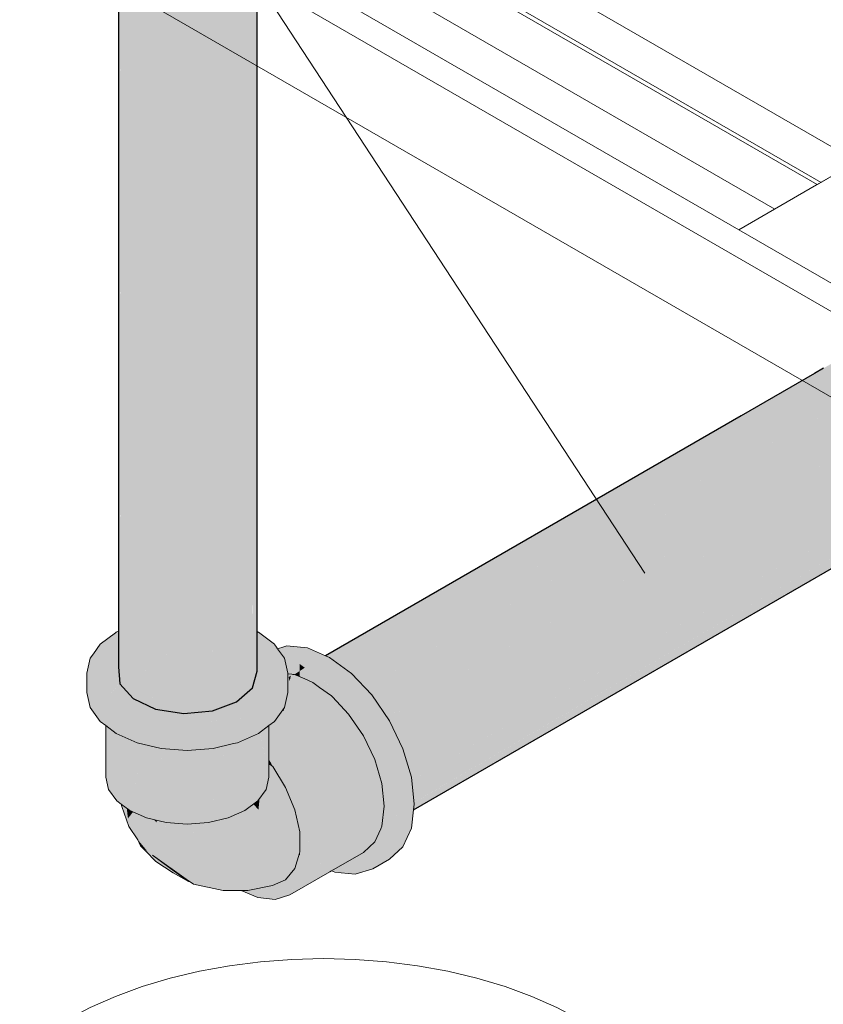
# Model space of a CAD drawing. Header units: millimetres. Extents: x 2 to 902, y -447 to 199.
# Tile 69 of 256: x 50.184 to 50.889, y 34.756 to 35.621. Entities that reach past the tile are written whole.
import ezdxf

# ---------------------------------------------------------------- set-up
doc = ezdxf.new("R2010")
doc.units = ezdxf.units.MM
doc.header["$MEASUREMENT"] = 0
for name, color, linetype, lineweight in [('AL-Condutos', 3, 'Continuous', 25), ('AL-Conexões', 9, 'Continuous', 18), ('AL-Textos conduto', 7, 'Continuous', 9), ('IFC-Laje-Contorno', 134, 'Continuous', 5), ('IFC-Porta-Contorno', 142, 'Continuous', 5), ('Simbolos', 5, 'Continuous', 20)]:
    doc.layers.add(name, color=color, linetype=linetype, lineweight=lineweight)

msp = doc.modelspace()

# ---------------------------------------------------------------- hatches: boundary and pattern name
at = {"layer": 'AL-Condutos', "linetype": 'Continuous'}
for points in [[(50.39213, 35.04874), (50.39213, 35.04903), (50.39213, 35.05982), (50.39213, 35.06274), (50.39213, 35.08342), (50.39213, 42.79274), (50.38816, 35.08518), (50.38815, 35.06151), (50.3892, 35.05813), (50.38815, 35.06151), (50.38815, 35.05752), (50.38814, 35.04943), (50.39199, 35.04905), (50.38814, 35.04943), (50.38813, 35.03421), (50.39213, 35.04874), (50.39203, 35.04904)], [(50.27071, 35.08446), (50.27073, 35.08382), (50.27182, 35.03773), (50.27182, 35.0843), (50.27182, 35.0853), (50.2715, 35.08506), (50.27182, 35.0853), (50.27182, 35.08737), (50.27065, 35.08709), (50.27182, 35.08737), (50.27182, 35.09329), (50.27182, 35.09633), (50.27182, 42.78173), (50.27051, 35.0945), (50.27051, 35.09319), (50.2705, 35.08706)], [(50.38813, 35.04943), (50.38813, 35.08519), (50.38813, 42.77821), (50.37439, 35.09127), (50.37432, 35.0508), (50.37427, 35.02188), (50.38813, 35.03421)], [(50.27189, 35.08433), (50.27182, 35.03773), (50.28338, 35.02463), (50.28338, 35.08942), (50.28338, 35.09013), (50.27962, 35.09117), (50.27586, 35.08834), (50.27551, 35.08807), (50.27586, 35.08834), (50.27962, 35.09117), (50.28338, 35.09013), (50.28338, 35.094), (50.28338, 35.09417), (50.28338, 35.11245), (50.28338, 35.094), (50.28338, 35.02463), (50.28356, 35.09413), (50.28356, 35.1127), (50.28338, 42.76863), (50.27191, 35.09646), (50.2719, 35.09329), (50.27285, 35.08762), (50.27308, 35.08624), (50.27285, 35.08762), (50.2719, 35.09329), (50.27189, 35.08739), (50.27271, 35.08597), (50.27329, 35.08496), (50.27271, 35.08597), (50.27222, 35.0856), (50.27241, 35.08456), (50.27222, 35.0856), (50.27271, 35.08597), (50.27189, 35.08739), (50.27189, 35.08535)], [(50.2705, 35.05242), (50.27181, 42.75709), (50.2705, 42.75808)], [(50.30318, 35.01539), (50.30343, 35.09493), (50.30343, 35.0957), (50.30343, 35.0983), (50.30343, 35.10909), (50.30343, 35.1404), (50.30318, 35.14005), (50.30318, 35.1089), (50.30318, 35.09819), (50.30318, 35.14005), (50.30343, 35.1404), (50.30318, 42.75939), (50.2836, 35.11276), (50.28356, 35.09418), (50.29632, 35.09516), (50.30318, 35.09568), (50.29632, 35.09516), (50.28356, 35.09418), (50.29503, 35.09458), (50.30318, 35.09487), (50.29503, 35.09458), (50.28688, 35.09097), (50.29503, 35.09458), (50.28363, 35.09418), (50.28356, 35.09418), (50.28357, 35.09414), (50.2845, 35.0904), (50.28461, 35.08997), (50.2845, 35.0904), (50.28356, 35.09413), (50.28355, 35.09017), (50.28371, 35.08957)], [(50.35303, 35.05291), (50.35292, 35.01388), (50.37427, 35.02188), (50.37427, 35.0508), (50.37427, 35.09133), (50.37427, 42.76588), (50.35316, 35.10067)], [(50.38986, 42.75688), (50.38813, 42.75612), (50.38813, 42.75559), (50.38813, 35.03421), (50.39211, 42.75788), (50.39211, 42.75858)], [(50.27182, 35.03773), (50.28335, 42.74843), (50.27182, 42.75709)], [(50.28338, 42.75066), (50.28356, 35.09413), (50.30314, 42.74311), (50.30314, 42.74594), (50.30045, 42.74658), (50.28932, 42.74924), (50.28338, 42.75188)], [(50.30364, 35.09498), (50.32777, 35.01158), (50.32805, 35.09757), (50.32792, 35.11184), (50.32777, 35.12741), (50.32792, 35.11184), (50.32805, 35.09757), (50.32805, 35.11179), (50.32805, 35.12762), (50.32805, 35.17471), (50.32777, 35.17433), (50.32805, 35.17471), (50.32777, 42.75558), (50.30357, 35.1406), (50.30352, 35.12265), (50.30347, 35.10912), (50.3148, 35.11765), (50.30347, 35.10912), (50.32777, 35.10908), (50.32777, 35.11191), (50.32777, 35.09755), (50.32777, 35.10075), (50.30814, 35.09606), (50.32777, 35.10075), (50.32777, 35.10908), (50.30347, 35.10912), (50.30344, 35.09831), (50.30343, 35.0957)], [(50.32791, 35.0554), (50.32777, 35.01158), (50.35292, 35.01388), (50.35292, 35.05292), (50.35292, 35.09947), (50.35292, 35.10078), (50.35104, 35.10161), (50.35292, 35.10078), (50.35292, 35.14634), (50.35292, 35.20938), (50.35292, 42.75788), (50.3283, 35.17507), (50.32815, 35.12769), (50.3281, 35.11177), (50.3283, 35.17507), (50.32777, 42.75558), (50.32805, 35.17471), (50.32805, 35.11179), (50.32805, 35.09757)], [(50.35292, 35.01388), (50.35316, 35.10067), (50.35292, 42.75788), (50.35292, 35.10078)], [(50.37261, 42.74924), (50.35292, 42.74453), (50.35292, 42.74052), (50.35316, 35.10067), (50.37422, 42.74963), (50.37423, 42.74996)], [(50.37427, 35.02188), (50.3881, 42.7561), (50.37427, 42.74998)], [(50.30318, 42.74491), (50.30343, 35.0957), (50.32772, 42.74006), (50.32773, 42.74304), (50.32353, 42.74336), (50.30941, 42.74444), (50.30318, 42.74593)], [(50.35286, 42.74113), (50.35288, 42.74452), (50.3421, 42.74195), (50.35252, 42.74444), (50.33097, 42.7428), (50.32777, 42.74304), (50.32777, 42.74255), (50.32777, 42.73852), (50.3283, 35.17507)], [(50.99245, 35.35513), (50.95619, 35.33529), (50.94926, 35.33824), (50.94274, 35.33888), (50.88709, 35.29749), (50.47114, 35.05431), (50.46756, 35.05221), (50.46766, 35.05214), (50.4713, 35.05424), (50.88667, 35.29406), (50.46766, 35.05214), (50.4684, 35.05161), (50.88372, 35.26992), (50.97936, 35.32019), (50.97795, 35.32167), (50.96361, 35.33214), (50.96329, 35.33227), (50.95728, 35.33482)], [(50.93076, 35.33798), (50.92856, 35.3373), (50.88917, 35.31456), (50.88127, 35.30999), (50.81704, 35.27291), (50.45229, 35.06232), (50.45244, 35.06226), (50.813, 35.26917), (50.88026, 35.30776), (50.88895, 35.31275), (50.88024, 35.30771), (50.81211, 35.26833), (50.45425, 35.06149), (50.81142, 35.2677), (50.88006, 35.30733), (50.81142, 35.2677), (50.45425, 35.06149), (50.45507, 35.06114), (50.78091, 35.2394), (50.87183, 35.28914), (50.88709, 35.29749), (50.88891, 35.31244), (50.88709, 35.29749), (50.94456, 35.34024), (50.94183, 35.3414), (50.93589, 35.33956), (50.93543, 35.33942)], [(50.49, 35.03585), (50.487, 35.03411), (50.48703, 35.03408), (50.49004, 35.03582), (50.9805, 35.31898), (50.97936, 35.32019), (50.46975, 35.05232), (50.4684, 35.05161), (50.47496, 35.04682), (50.487, 35.03411)], [(50.48733, 35.03376), (50.48762, 35.03346), (50.99934, 35.29583), (50.99132, 35.30756), (50.9805, 35.31898), (50.48703, 35.03408)], [(50.88895, 35.31275), (50.813, 35.26917), (50.45424, 35.0615), (50.81211, 35.26833)], [(50.88709, 35.29749), (50.45507, 35.06114), (50.47114, 35.05431)], [(50.50925, 35.01063), (50.50599, 35.00873), (50.50602, 35.00869), (50.50929, 35.01058), (51.00048, 35.29416), (50.99934, 35.29583), (50.48871, 35.03402), (50.48762, 35.03346), (50.49292, 35.02786), (50.50599, 35.00873)], [(51.01329, 35.26676), (51.0139, 35.26765), (51.01161, 35.27242), (51.00516, 35.28584), (51.0028, 35.29076), (51.00102, 35.29447), (51.00048, 35.29416), (50.50602, 35.00869), (50.50616, 35.00848), (50.50647, 35.00803)], [(50.813, 35.26917), (50.45244, 35.06226), (50.45422, 35.06151)], [(51.01329, 35.26676), (50.51131, 35.0105), (50.50692, 35.00826), (50.50647, 35.00803), (50.50834, 35.00529), (50.51016, 35.00151), (50.51844, 34.98428), (50.51028, 35.00246), (50.51844, 34.98428), (50.52018, 34.98064), (50.51634, 34.99359), (50.52018, 34.98064), (50.52041, 34.97989), (50.52042, 34.97983), (50.52052, 34.97995), (50.52054, 34.9799), (50.5242, 34.98209), (50.52054, 34.9799), (50.52423, 34.98204)], [(51.01714, 35.25379), (51.01389, 35.26473), (51.01329, 35.26676), (50.52042, 34.97983), (50.52063, 34.97912), (51.01883, 35.23803)], [(51.01929, 35.23827), (50.52486, 34.98132), (50.52063, 34.97912), (50.52219, 34.97387), (50.52762, 34.95561), (50.52793, 34.95267), (50.52841, 34.95294), (50.52793, 34.95267), (50.52794, 34.9526), (50.52843, 34.95289)], [(50.52794, 34.9526), (51.01903, 35.23614), (51.01929, 35.23827)], [(51.01161, 35.20842), (51.0127, 35.21084), (51.01299, 35.21147), (51.0134, 35.21239), (51.01651, 35.21541), (51.01421, 35.21417), (51.01714, 35.22066), (51.0182, 35.22932), (51.01879, 35.2342), (51.01903, 35.23614), (50.94126, 35.19124), (50.95826, 35.18401), (50.94126, 35.19124), (50.92114, 35.17962), (50.52794, 34.9526), (50.528, 34.952), (50.52998, 34.9335), (50.94563, 35.17719), (50.52999, 34.93347), (50.94647, 35.17711), (50.52999, 34.93347), (50.53001, 34.9333), (50.95145, 35.17662), (50.96171, 35.18254), (50.95145, 35.17662), (50.87627, 35.13322), (50.53001, 34.9333), (50.53003, 34.93305), (50.89225, 35.13815), (50.95889, 35.17588), (50.96682, 35.18037), (51.00415, 35.2015)], [(51.00315, 35.20059), (51.00415, 35.2015), (50.96682, 35.18037), (50.95904, 35.17587), (50.89576, 35.13923), (50.52958, 34.92717), (50.89817, 35.13997), (50.96015, 35.17576), (50.96758, 35.18005)], [(50.96682, 35.18037), (50.89225, 35.13815), (50.52959, 34.92723), (50.89576, 35.13923)], [(50.89576, 35.13923), (50.53059, 34.92781), (50.52959, 34.92723), (50.52958, 34.92717), (50.5306, 34.92776)], [(50.89225, 35.13815), (50.53032, 34.93321), (50.53004, 34.933), (50.53016, 34.93188), (50.5296, 34.92733), (50.53058, 34.9279), (50.5296, 34.92733), (50.52959, 34.92723), (50.53059, 34.92782)], [(50.30343, 35.0957), (50.30318, 35.01539), (50.32777, 35.01158)], [(50.27182, 35.03773), (50.27073, 35.08382), (50.27068, 35.08444), (50.2705, 35.08706), (50.27058, 35.08436), (50.27059, 35.08376)], [(50.2705, 35.08706), (50.2705, 35.05242), (50.27182, 35.03773)], [(50.28355, 35.09017), (50.28338, 35.02463), (50.30318, 35.01539)], [(50.47114, 35.05431), (50.45568, 35.06088), (50.46756, 35.05221)], [(50.52054, 34.9799), (50.52052, 34.97995), (50.52042, 34.97983)]]:
    msp.add_hatch(color=91, dxfattribs=at).paths.add_polyline_path(points)
at = {"layer": 'AL-Conexões', "linetype": 'Continuous'}
for points in [[(50.2705, 35.08333), (50.26861, 35.08288), (50.26782, 35.08228), (50.2683, 35.0769), (50.26782, 35.08228), (50.2546, 35.07234), (50.24863, 35.06401), (50.2496, 35.06291), (50.24863, 35.06401), (50.24579, 35.06006), (50.25035, 35.04005), (50.25424, 35.02297), (50.25459, 35.02143), (50.25444, 35.02294), (50.25276, 35.03892), (50.25444, 35.02294), (50.25459, 35.02143), (50.25475, 35.02289), (50.25459, 35.02143), (50.24579, 35.06006), (50.2428, 35.04689), (50.2458, 35.03371), (50.2428, 35.04689), (50.2428, 35.03009), (50.2458, 35.01691), (50.25459, 35.00463), (50.25945, 35.00098), (50.25945, 35.00679), (50.25945, 35.00098), (50.26862, 35.01089), (50.25945, 35.01778), (50.26862, 35.01089), (50.25945, 35.00098), (50.26862, 34.99409), (50.28688, 35.00279), (50.25945, 35.01862), (50.28688, 35.00279), (50.26862, 34.99409), (50.28688, 34.98599), (50.30815, 34.98091), (50.33098, 34.97918), (50.35379, 34.98091), (50.37144, 34.98513), (50.36276, 34.99014), (50.35379, 34.99532), (50.35207, 34.99631), (50.35379, 34.99532), (50.36276, 34.99014), (50.35379, 34.99771), (50.35013, 34.99743), (50.35379, 34.99771), (50.36276, 34.99014), (50.37144, 34.98513), (50.37506, 35.00279), (50.37144, 34.98513), (50.37506, 34.98599), (50.39332, 34.99408), (50.4025, 35.00099), (50.4025, 35.012), (50.4025, 35.00099), (50.40733, 35.00463), (50.41614, 35.0169), (50.41614, 35.0337), (50.40733, 35.02143), (50.4025, 35.01779), (50.40733, 35.02143), (50.41614, 35.0337), (50.41614, 35.0169), (50.41916, 35.03008), (50.41916, 35.04319), (50.41876, 35.04297), (50.41818, 35.04263), (50.41681, 35.04184), (50.41818, 35.04263), (50.41876, 35.04297), (50.41916, 35.04319), (50.41916, 35.04636), (50.41916, 35.04688), (50.4191, 35.04636), (50.41916, 35.04688), (50.41904, 35.04637), (50.41916, 35.04688), (50.41892, 35.04638), (50.41916, 35.04688), (50.4188, 35.04639), (50.41916, 35.04688), (50.41818, 35.04645), (50.4025, 35.03951), (50.38574, 35.03208), (50.3793, 35.02636), (50.37427, 35.02188), (50.37328, 35.02151), (50.35292, 35.01388), (50.36519, 35.015), (50.36639, 35.01511), (50.36668, 35.01513), (50.36639, 35.01511), (50.36519, 35.015), (50.36064, 35.00977), (50.36976, 35.01541), (50.36064, 35.00977), (50.36519, 35.015), (50.35292, 35.01388), (50.35221, 35.01381), (50.34695, 35.01333), (50.3425, 35.01292), (50.30815, 34.99771), (50.31096, 34.99814), (50.35216, 35.00452), (50.3595, 35.00875), (50.37014, 35.01545), (50.38929, 35.02752), (50.37014, 35.01545), (50.3595, 35.00875), (50.3702, 35.01545), (50.38967, 35.02766), (50.4025, 35.0357), (50.38967, 35.02766), (50.3702, 35.01545), (50.3595, 35.00875), (50.37128, 35.01555), (50.3595, 35.00875), (50.35216, 35.00452), (50.35528, 35.005), (50.37285, 35.0157), (50.39702, 35.03041), (50.37285, 35.0157), (50.35528, 35.005), (50.37298, 35.01571), (50.35528, 35.005), (50.39332, 35.01088), (50.39613, 35.01782), (50.39483, 35.0177), (50.39613, 35.01782), (50.39768, 35.03066), (50.39613, 35.01782), (50.39332, 35.01088), (50.39846, 35.01804), (50.40197, 35.03227), (50.4025, 35.03358), (50.40197, 35.03227), (50.4025, 35.03247), (50.40197, 35.03227), (50.39846, 35.01804), (50.4025, 35.02368), (50.41113, 35.0357), (50.41463, 35.04058), (50.4025, 35.02368), (50.39332, 35.01088), (50.3463, 34.99964), (50.33098, 34.99598), (50.39332, 35.01088), (50.30815, 34.99771), (50.25945, 35.01928), (50.28554, 35.00772), (50.30648, 34.99845), (50.30815, 34.99771), (50.31641, 35.00921), (50.31743, 35.01063), (50.30815, 34.99771), (50.33334, 35.01072), (50.33304, 35.01076), (50.33334, 35.01072), (50.30815, 34.99771), (50.33643, 35.01024), (50.3425, 35.01292), (50.34216, 35.01289), (50.33627, 35.01026), (50.33582, 35.01033), (50.33627, 35.01026), (50.34216, 35.01289), (50.34124, 35.01281), (50.33657, 35.01238), (50.33603, 35.01233), (50.32777, 35.01158), (50.32279, 35.01235), (50.32145, 35.011), (50.32277, 35.01235), (50.32254, 35.01239), (50.32115, 35.01097), (50.32254, 35.01239), (50.32215, 35.01245), (50.31907, 35.01293), (50.3174, 35.01318), (50.30751, 35.01472), (50.31538, 35.01045), (50.31496, 35.00989), (50.31538, 35.01045), (50.30751, 35.01472), (50.30598, 35.01495), (50.30334, 35.01536), (50.31416, 35.01034), (50.30334, 35.01536), (50.30318, 35.01539), (50.31402, 35.01032), (50.29735, 35.0088), (50.29575, 35.00865), (50.29735, 35.0088), (50.31402, 35.01032), (50.30318, 35.01539), (50.28969, 35.01748), (50.28698, 35.0179), (50.28584, 35.01807), (50.28698, 35.0179), (50.28969, 35.01748), (50.30318, 35.01539), (50.28338, 35.02463), (50.27465, 35.0287), (50.26317, 35.02158), (50.27465, 35.0287), (50.28338, 35.02463), (50.27797, 35.03076), (50.27554, 35.03352), (50.27167, 35.0301), (50.26222, 35.02173), (50.27167, 35.0301), (50.27554, 35.03352), (50.27053, 35.03063), (50.26189, 35.02178), (50.25945, 35.02216), (50.25662, 35.0226), (50.25588, 35.02271), (50.25662, 35.0226), (50.25945, 35.02216), (50.26189, 35.02178), (50.27053, 35.03063), (50.27236, 35.03168), (50.27554, 35.03352), (50.27476, 35.03439), (50.27218, 35.03732), (50.27182, 35.03773), (50.27188, 35.03702), (50.27182, 35.03773), (50.27174, 35.03857), (50.27141, 35.03819), (50.26719, 35.03219), (50.27141, 35.03819), (50.26653, 35.03249), (50.25945, 35.02423), (50.25945, 35.02628), (50.25632, 35.03727), (50.25945, 35.02628), (50.26131, 35.03494), (50.25945, 35.0358), (50.25895, 35.03604), (50.25945, 35.0358), (50.25945, 35.05175), (50.25806, 35.05332), (50.25945, 35.05175), (50.26384, 35.04677), (50.26889, 35.07029), (50.25945, 35.06611), (50.25034, 35.06207), (50.26889, 35.07029), (50.26384, 35.04677), (50.25945, 35.05175), (50.25945, 35.0358), (50.26131, 35.03494), (50.25945, 35.02628), (50.25945, 35.02423), (50.26651, 35.0325), (50.27139, 35.03822), (50.26594, 35.03277), (50.2705, 35.03733), (50.2705, 35.03923), (50.2705, 35.03733), (50.27139, 35.03822), (50.2705, 35.04966), (50.27139, 35.03822), (50.27174, 35.03857), (50.2705, 35.05242), (50.2705, 35.07101), (50.2705, 35.07764)], [(50.26861, 35.08288), (50.2705, 35.08351), (50.2705, 35.08372)], [(50.39333, 35.08289), (50.39213, 35.08342), (50.39213, 35.08169)], [(50.39213, 35.08169), (50.39213, 35.07347), (50.39213, 35.07154), (50.39213, 35.06305), (50.39213, 35.06274), (50.39645, 35.06443), (50.39784, 35.06951), (50.39863, 35.07236), (50.39875, 35.07281), (50.39863, 35.07236), (50.39784, 35.06951), (50.39645, 35.06443), (50.39213, 35.06274), (50.39639, 35.06421), (50.40468, 35.06706), (50.39639, 35.06421), (50.39213, 35.06274), (50.39634, 35.06404), (50.39213, 35.06274), (50.39213, 35.05982), (50.39213, 35.05956), (50.3957, 35.0617), (50.40302, 35.0661), (50.39575, 35.06191), (50.40302, 35.0661), (50.3957, 35.0617), (50.39213, 35.05956), (50.39564, 35.06151), (50.39213, 35.05956), (50.39213, 35.05056), (50.39213, 35.05036), (50.39256, 35.0503), (50.39261, 35.05049), (50.3929, 35.05152), (50.39261, 35.05049), (50.39256, 35.0503), (50.40451, 35.04877), (50.40462, 35.04886), (50.40451, 35.04877), (50.41916, 35.04688), (50.41263, 35.05598), (50.40494, 35.0667), (50.41916, 35.04688), (50.41615, 35.06006), (50.40933, 35.06805), (50.41615, 35.06006), (50.41022, 35.06833), (50.40924, 35.06969), (50.40763, 35.07193), (50.40752, 35.07195), (50.40871, 35.06939), (50.4082, 35.0691), (50.40871, 35.06939), (50.40752, 35.07195), (50.40558, 35.07214), (50.40485, 35.07221), (50.40558, 35.07214), (50.40752, 35.07195), (50.40763, 35.07193), (50.40734, 35.07234), (50.39333, 35.08289), (50.40069, 35.07262), (50.39925, 35.07463), (50.39333, 35.08289)], [(50.41196, 35.06886), (50.41022, 35.06833), (50.41038, 35.06811), (50.41081, 35.06751), (50.41101, 35.06722), (50.41134, 35.06676), (50.41203, 35.06581), (50.41309, 35.06434), (50.41524, 35.06134), (50.41533, 35.06121), (50.41608, 35.06017), (50.41588, 35.06128), (50.41509, 35.06474), (50.4146, 35.06687), (50.41327, 35.06788), (50.41267, 35.06833), (50.41327, 35.06788), (50.4146, 35.06687), (50.41425, 35.06844), (50.41412, 35.06897), (50.41425, 35.06844), (50.4146, 35.06687), (50.41509, 35.06474), (50.41588, 35.06128), (50.41608, 35.06017), (50.41615, 35.06006), (50.41696, 35.05652), (50.41789, 35.05243), (50.41882, 35.04838), (50.41916, 35.04823), (50.41916, 35.05073), (50.41916, 35.0526), (50.41916, 35.05309), (50.41916, 35.05492), (50.41916, 35.05309), (50.41916, 35.0526), (50.41916, 35.05073), (50.41916, 35.04823), (50.42185, 35.04708), (50.42131, 35.05288), (50.42061, 35.05385), (50.41916, 35.05588), (50.42061, 35.05385), (50.42131, 35.05288), (50.42185, 35.04708), (50.42185, 35.05212), (50.42185, 35.05295), (50.42185, 35.04708), (50.41916, 35.04819), (50.41916, 35.04738), (50.41916, 35.04819), (50.41883, 35.04833), (50.41904, 35.04739), (50.41916, 35.04734), (50.41916, 35.04703), (50.42185, 35.04609), (50.42383, 35.04589), (50.42378, 35.04626), (50.42383, 35.04589), (50.42265, 35.04535), (50.42261, 35.04519), (50.42265, 35.04535), (50.4228, 35.046), (50.41916, 35.04636), (50.41916, 35.04431), (50.41916, 35.04376), (50.41916, 35.04321), (50.41928, 35.04326), (50.41916, 35.04319), (50.41916, 35.0428), (50.4225, 35.04471), (50.41916, 35.0428), (50.41916, 35.04253), (50.42243, 35.04439), (50.4249, 35.04579), (50.42418, 35.04609), (50.423, 35.05211), (50.42418, 35.04609), (50.4249, 35.04579), (50.42846, 35.04813), (50.42955, 35.04884), (50.42955, 35.04919), (50.42813, 35.04837), (50.42325, 35.05193), (50.42813, 35.04837), (50.42955, 35.04919), (50.42955, 35.04933), (50.42954, 35.05508), (50.42185, 35.06068), (50.41916, 35.05838), (50.41804, 35.05743), (50.41916, 35.05838), (50.42185, 35.06068), (50.41916, 35.06044), (50.41613, 35.06017), (50.42185, 35.06068), (50.41693, 35.06512), (50.42185, 35.06068), (50.4224, 35.061), (50.4364, 35.06908), (50.41844, 35.07086), (50.41401, 35.06949)], [(50.50564, 34.88624), (50.52018, 34.89464), (50.52762, 34.91109), (50.52958, 34.92717), (50.51833, 34.92067), (50.51503, 34.91877), (50.51307, 34.90269), (50.51503, 34.91877), (50.51833, 34.92067), (50.52958, 34.92717), (50.53016, 34.93188), (50.52762, 34.95561), (50.51307, 34.94721), (50.52762, 34.95561), (50.52018, 34.98064), (50.50564, 34.97224), (50.52018, 34.98064), (50.50834, 35.00529), (50.49292, 35.02786), (50.47496, 35.04682), (50.45568, 35.06088), (50.45229, 35.06232), (50.44974, 35.06085), (50.43775, 35.05393), (50.44113, 35.05249), (50.46041, 35.03842), (50.44113, 35.05249), (50.43775, 35.05393), (50.44974, 35.06085), (50.45229, 35.06232), (50.4364, 35.06908), (50.42185, 35.06068), (50.43405, 35.05179), (50.47837, 35.01947), (50.4938, 34.99689), (50.51561, 34.92348), (50.51043, 34.91611), (50.47837, 34.87051), (50.4938, 34.87527), (50.50834, 34.88367), (50.52018, 34.89464)], [(50.39256, 35.05029), (50.39213, 35.05036), (50.39213, 35.04903), (50.39213, 35.04874), (50.39221, 35.04903), (50.39213, 35.04874), (50.38989, 35.04059), (50.38967, 35.0398), (50.38813, 35.03421), (50.38636, 35.03263), (50.38789, 35.03331), (50.38861, 35.03463), (50.39213, 35.04107), (50.38861, 35.03463), (50.39213, 35.03776), (50.39704, 35.04213), (50.40337, 35.04776), (50.39704, 35.04213), (50.39213, 35.03776), (50.41748, 35.04652), (50.40354, 35.0479), (50.41748, 35.04652), (50.39213, 35.03776), (50.38861, 35.03463), (50.39213, 35.03521), (50.38861, 35.03463), (50.38789, 35.03331), (50.38636, 35.03263), (50.38574, 35.03208), (50.3878, 35.03299), (50.39213, 35.03491), (50.41818, 35.04645), (50.41916, 35.04688), (50.40451, 35.04877), (50.39213, 35.05036), (50.40424, 35.04853)], [(50.43397, 35.05174), (50.43364, 35.05209), (50.42954, 35.05508), (50.42955, 35.04933), (50.42955, 35.04919), (50.42955, 35.04884)], [(50.42955, 35.04533), (50.42955, 35.04381), (50.44113, 35.03889), (50.44572, 35.03554), (50.44675, 35.03479), (50.45092, 35.03175), (50.45736, 35.02705), (50.47248, 35.01108), (50.47374, 35.00924), (50.4739, 35.00959), (50.47544, 35.01298), (50.47574, 35.01364), (50.47529, 35.01329), (50.47478, 35.01434), (50.47529, 35.01329), (50.47574, 35.01364), (50.47837, 35.01947), (50.47197, 35.0202), (50.46576, 35.02092), (50.47197, 35.0202), (50.47837, 35.01947), (50.47105, 35.02211), (50.46295, 35.02503), (50.47105, 35.02211), (50.47067, 35.02291), (50.46164, 35.02695), (50.45437, 35.0302), (50.45281, 35.03185), (50.45437, 35.0302), (50.46164, 35.02695), (50.461, 35.02788), (50.46164, 35.02695), (50.47067, 35.02291), (50.47105, 35.02211), (50.47837, 35.01947), (50.47049, 35.02329), (50.47837, 35.01947), (50.47045, 35.02337), (50.46087, 35.02808), (50.45246, 35.03222), (50.46087, 35.02808), (50.45944, 35.03016), (50.45903, 35.03077), (50.45117, 35.03359), (50.45903, 35.03077), (50.45854, 35.03148), (50.44953, 35.03531), (50.44341, 35.04177), (50.44953, 35.03531), (50.45854, 35.03148), (50.45903, 35.03077), (50.45944, 35.03016), (50.46087, 35.02808), (50.47045, 35.02337), (50.47837, 35.01947), (50.46906, 35.02626), (50.46659, 35.02806), (50.45521, 35.03635), (50.44501, 35.04379), (50.44113, 35.04418), (50.44501, 35.04379), (50.43405, 35.05179), (50.43403, 35.05168), (50.43273, 35.04501), (50.43403, 35.05168), (50.43405, 35.05179), (50.43397, 35.05174), (50.42955, 35.04884), (50.42955, 35.04734)], [(50.43405, 35.05179), (50.43364, 35.05209), (50.43397, 35.05174)], [(50.4249, 35.04579), (50.42242, 35.04435), (50.41916, 35.04247), (50.41916, 35.04108), (50.41916, 35.04029), (50.41916, 35.03063), (50.42214, 35.04315), (50.41916, 35.03063), (50.41929, 35.03068), (50.42851, 35.03414), (50.41971, 35.03084), (50.41926, 35.03053), (50.41916, 35.03038), (50.41924, 35.03045), (50.41916, 35.03038), (50.41916, 35.03008), (50.41916, 35.02901), (50.41916, 35.02844), (50.41916, 35.02901), (50.41916, 35.03008), (50.41813, 35.02561), (50.41808, 35.02537), (50.41857, 35.02586), (50.41916, 35.0262), (50.41857, 35.02586), (50.41808, 35.02537), (50.41614, 35.0169), (50.41629, 35.01711), (50.41669, 35.01767), (50.41694, 35.01802), (50.41916, 35.02111), (50.42539, 35.0298), (50.41916, 35.02111), (50.41694, 35.01802), (50.41669, 35.01767), (50.41629, 35.01711), (50.41614, 35.0169), (50.41545, 35.01387), (50.41585, 35.014), (50.41916, 35.01725), (50.41585, 35.014), (50.41916, 35.01503), (50.4226, 35.01612), (50.41585, 35.014), (50.41353, 35.01327), (50.4085, 35.00625), (50.40733, 35.00463), (50.40602, 35.00364), (50.40482, 35.00274), (50.4025, 35.00099), (50.4025, 34.99993), (50.4025, 34.99815), (50.4025, 34.99789), (50.40272, 34.99824), (50.4025, 34.99789), (50.40277, 34.99826), (50.4025, 34.99789), (50.40283, 34.99829), (50.40933, 35.00613), (50.40283, 34.99829), (50.40495, 34.99923), (50.40283, 34.99829), (50.4025, 34.99789), (50.4025, 34.99537), (50.40541, 34.99944), (50.41263, 35.00263), (50.41124, 35.00757), (50.41263, 35.00263), (50.41332, 35.00294), (50.41503, 35.01042), (50.41332, 35.00294), (50.41263, 35.00263), (50.40541, 34.99944), (50.4025, 34.99537), (50.4025, 34.9924), (50.4025, 34.97975), (50.40694, 34.97507), (50.40436, 34.97779), (50.4025, 34.97975), (50.39293, 34.98985), (50.4025, 34.97777), (50.4025, 34.97616), (50.40642, 34.97282), (50.4025, 34.97616), (50.4025, 34.97167), (50.40603, 34.97111), (50.4025, 34.97167), (50.40505, 34.96683), (50.40529, 34.96638), (50.40504, 34.96678), (50.40493, 34.96629), (50.40483, 34.96585), (50.4025, 34.96719), (50.4025, 34.95834), (50.4025, 34.95725), (50.4025, 34.95569), (50.40323, 34.95888), (50.4025, 34.95569), (50.4021, 34.95393), (50.4025, 34.95508), (50.4021, 34.95393), (50.4025, 34.95343), (50.40918, 34.94511), (50.4021, 34.95393), (50.40143, 34.95101), (50.40152, 34.9377), (50.39779, 34.94184), (50.39443, 34.93714), (50.39339, 34.92722), (50.38891, 34.93203), (50.38508, 34.92915), (50.38365, 34.91306), (50.39779, 34.91318), (50.40705, 34.92533), (50.39779, 34.91318), (50.38365, 34.91306), (50.37561, 34.92385), (50.37107, 34.92184), (50.36809, 34.90931), (50.36022, 34.91836), (50.35414, 34.91691), (50.35036, 34.90748), (50.343, 34.9153), (50.33759, 34.91489), (50.33488, 34.89802), (50.32373, 34.91494), (50.31985, 34.91524), (50.31964, 34.90314), (50.30863, 34.91671), (50.30398, 34.91783), (50.30739, 34.90301), (50.32259, 34.88746), (50.34666, 34.88248), (50.35658, 34.89243), (50.34666, 34.88248), (50.37401, 34.88034), (50.37791, 34.89744), (50.37401, 34.88034), (50.38656, 34.88593), (50.39307, 34.89665), (50.40541, 34.90438), (50.39307, 34.89665), (50.38656, 34.88593), (50.37401, 34.88034), (50.34666, 34.88248), (50.32259, 34.88746), (50.30739, 34.90301), (50.30444, 34.91583), (50.28762, 34.93065), (50.29533, 34.91987), (50.29521, 34.91992), (50.29133, 34.92085), (50.29521, 34.91992), (50.29015, 34.92216), (50.29048, 34.92105), (50.29409, 34.90892), (50.29015, 34.92216), (50.28333, 34.92518), (50.27887, 34.91948), (50.27784, 34.9284), (50.2739, 34.93137), (50.27305, 34.93201), (50.27338, 34.92985), (50.27951, 34.91233), (50.2875, 34.90078), (50.30344, 34.88165), (50.31864, 34.87185), (50.33191, 34.86421), (50.31624, 34.8757), (50.30056, 34.88718), (50.30833, 34.88875), (50.30056, 34.88718), (50.33001, 34.86631), (50.32575, 34.87483), (50.35629, 34.8698), (50.32575, 34.87483), (50.33001, 34.86631), (50.34778, 34.86357), (50.33001, 34.86631), (50.33629, 34.86166), (50.36243, 34.85614), (50.37815, 34.85627), (50.37683, 34.85683), (50.37432, 34.8579), (50.36306, 34.85781), (50.36932, 34.86138), (50.37482, 34.86975), (50.39596, 34.87971), (50.37482, 34.86975), (50.36932, 34.86138), (50.39113, 34.86608), (50.36932, 34.86138), (50.36306, 34.85781), (50.38555, 34.85799), (50.37432, 34.8579), (50.37683, 34.85683), (50.37815, 34.85627), (50.38398, 34.85632), (50.4057, 34.86061), (50.41722, 34.86551), (50.40009, 34.86257), (50.41722, 34.86551), (50.42134, 34.87056), (50.40861, 34.86939), (50.42134, 34.87056), (50.42546, 34.87561), (50.41345, 34.87913), (50.41228, 34.89465), (50.41698, 34.91267), (50.416, 34.92906), (50.41698, 34.91267), (50.41379, 34.90043), (50.41228, 34.89465), (50.41693, 34.89814), (50.41228, 34.89465), (50.41345, 34.87913), (50.42546, 34.87561), (50.42883, 34.88946), (50.42701, 34.89079), (50.42883, 34.88946), (50.42546, 34.87561), (50.42943, 34.88902), (50.42974, 34.8888), (50.42974, 34.88751), (50.43073, 34.88808), (50.43369, 34.88978), (50.43941, 34.89309), (50.43333, 34.89141), (50.43941, 34.89309), (50.43397, 34.90441), (50.42971, 34.91328), (50.42745, 34.91799), (50.4276, 34.91731), (50.42971, 34.90774), (50.43192, 34.89778), (50.43196, 34.8976), (50.43192, 34.89778), (50.42971, 34.90774), (50.42974, 34.89075), (50.42985, 34.89045), (50.42974, 34.89052), (50.42974, 34.89007), (50.42971, 34.90774), (50.42542, 34.92716), (50.41726, 34.94677), (50.40604, 34.96515), (50.40876, 34.9672), (50.40604, 34.96515), (50.40994, 34.95877), (50.41726, 34.94677), (50.41141, 34.96083), (50.41726, 34.94677), (50.42128, 34.9371), (50.42542, 34.92716), (50.42745, 34.91799), (50.43941, 34.89309), (50.43684, 34.8997), (50.4244, 34.93176), (50.41885, 34.94417), (50.4244, 34.93176), (50.42087, 34.94085), (50.41301, 34.96113), (50.41203, 34.96169), (50.41074, 34.96244), (50.41144, 34.96087), (50.41074, 34.96244), (50.41203, 34.96169), (50.41233, 34.9621), (50.41203, 34.96169), (50.41301, 34.96113), (50.41252, 34.96238), (50.40806, 34.97389), (50.42977, 34.98642), (50.43117, 34.98838), (50.42977, 34.98642), (50.47248, 35.01108), (50.44153, 35.00282), (50.41146, 34.99479), (50.44153, 35.00282), (50.47248, 35.01108), (50.45824, 35.02612), (50.45736, 35.02705), (50.41297, 35.00142), (50.42311, 35.00727), (50.45736, 35.02705), (50.44708, 35.03454), (50.44113, 35.03889), (50.43407, 35.04189)], [(50.41916, 35.04823), (50.41882, 35.04837), (50.41883, 35.04833)], [(50.41916, 35.04734), (50.41904, 35.04739), (50.41912, 35.04704)], [(50.41928, 35.04634), (50.42185, 35.04609), (50.41916, 35.04695), (50.41916, 35.04688), (50.41916, 35.04636)], [(50.4199, 35.04361), (50.42076, 35.03984), (50.42185, 35.04475)], [(50.42383, 35.04589), (50.4228, 35.046), (50.42265, 35.04535)], [(50.4249, 35.04579), (50.42955, 35.04381), (50.42955, 35.04533), (50.42955, 35.04734), (50.42846, 35.04813)], [(50.42846, 35.04813), (50.42955, 35.04734), (50.42955, 35.04884)], [(50.41971, 35.03084), (50.41929, 35.03068), (50.41916, 35.03046), (50.41926, 35.03053)], [(50.41916, 35.03059), (50.41916, 35.03046), (50.41929, 35.03068)], [(50.41916, 35.03045), (50.41916, 35.03038), (50.41926, 35.03053)], [(50.45748, 34.87353), (50.46041, 34.87229), (50.4661, 34.87172), (50.47837, 34.87051), (50.49016, 34.88728), (50.49622, 34.8959), (50.50035, 34.90177), (50.50047, 34.90273), (50.49329, 34.89421), (50.50047, 34.90273), (50.50035, 34.90177), (50.50383, 34.90673), (50.50059, 34.90372), (50.50383, 34.90673), (50.50602, 34.90985), (50.51043, 34.91611), (50.50588, 34.9112), (50.51043, 34.91611), (50.50817, 34.92709), (50.50565, 34.91335), (50.5058, 34.91189), (50.50084, 34.90576), (50.5058, 34.91189), (50.50565, 34.91335), (50.50106, 34.90756), (50.50565, 34.91335), (50.50817, 34.92709), (50.51043, 34.91611), (50.51142, 34.91753), (50.51561, 34.92348), (50.50865, 34.92685), (50.51561, 34.92348), (50.51201, 34.93559), (50.50842, 34.92764), (50.50723, 34.93163), (50.50842, 34.92764), (50.51201, 34.93559), (50.51107, 34.93877), (50.50668, 34.95355), (50.50613, 34.94906), (50.5052, 34.94148), (50.50511, 34.93877), (50.5052, 34.94148), (50.50613, 34.94906), (50.50178, 34.95812), (50.50613, 34.94906), (50.50668, 34.95355), (50.49834, 34.98161), (50.49985, 34.96748), (50.50134, 34.95904), (50.49985, 34.96748), (50.49834, 34.98161), (50.4938, 34.99689), (50.49206, 34.98268), (50.49766, 34.96669), (50.49894, 34.96403), (50.50059, 34.9606), (50.50462, 34.94043), (50.50494, 34.93934), (50.50458, 34.92334), (50.50494, 34.91996), (50.505, 34.91944), (50.50494, 34.91996), (50.50147, 34.91094), (50.50494, 34.91996), (50.50458, 34.92334), (50.50494, 34.93934), (50.50462, 34.94043), (50.50059, 34.9606), (50.49894, 34.96403), (50.49766, 34.96669), (50.49206, 34.98268), (50.4938, 34.99689), (50.48325, 35.01232), (50.47837, 35.01947), (50.47854, 35.00652), (50.47859, 35.00215), (50.47863, 35.00209), (50.47856, 35.00647), (50.48236, 34.99855), (50.47856, 35.00647), (50.47863, 35.00209), (50.48287, 34.99588), (50.48291, 34.99741), (50.48035, 34.88674), (50.49164, 34.97923), (50.49543, 34.97134), (50.49831, 34.96165), (50.50169, 34.95026), (50.50305, 34.93761), (50.50383, 34.93028), (50.50275, 34.92142), (50.50169, 34.91278), (50.50383, 34.93028), (50.50169, 34.95026), (50.49543, 34.97134), (50.431, 34.93414), (50.43727, 34.91306), (50.431, 34.93414), (50.49543, 34.97134), (50.42104, 34.95489), (50.49543, 34.97134), (50.48547, 34.99208), (50.47248, 35.01108), (50.40806, 34.97389), (50.43941, 34.89309), (50.44113, 34.88049), (50.43727, 34.87558), (50.44318, 34.87899), (50.4438, 34.87935), (50.44398, 34.87928), (50.50065, 34.91046), (50.49812, 34.90489), (50.49543, 34.89894), (50.44519, 34.87876), (50.447, 34.87949), (50.49543, 34.89894), (50.50065, 34.91046), (50.44398, 34.87928), (50.4438, 34.87935), (50.43727, 34.87558), (50.43683, 34.87462), (50.44137, 34.87418), (50.45091, 34.87323), (50.454, 34.87501), (50.45091, 34.87323), (50.44137, 34.87418), (50.43683, 34.87462), (50.431, 34.86174), (50.45299, 34.87302), (50.431, 34.86174), (50.43727, 34.87558), (50.43813, 34.88267), (50.43803, 34.88181), (50.43727, 34.87558), (50.44113, 34.88049), (50.43941, 34.89309), (50.43555, 34.88456), (50.42104, 34.85249), (50.45341, 34.87298), (50.45557, 34.87435), (50.45341, 34.87298), (50.42104, 34.85249), (50.45607, 34.87272), (50.45748, 34.87353), (50.48547, 34.88969), (50.48035, 34.88674), (50.4801, 34.88471), (50.48008, 34.88658), (50.47837, 34.88559), (50.47837, 34.8831), (50.46784, 34.87333), (50.47837, 34.8831), (50.47837, 34.88559), (50.47346, 34.88276), (50.46052, 34.87529)], [(50.41545, 35.01387), (50.41614, 35.0169), (50.41353, 35.01327)], [(50.47544, 35.01298), (50.47374, 35.00924), (50.47425, 35.0085), (50.4751, 35.00726), (50.47837, 35.00247), (50.4762, 35.01138), (50.47572, 35.01239), (50.4762, 35.01138), (50.47837, 35.00247), (50.47859, 35.00215), (50.47837, 35.00687), (50.47859, 35.00215), (50.47854, 35.00652), (50.47837, 35.01947)], [(50.26113, 34.99971), (50.25945, 35.00098), (50.25945, 34.95568), (50.26189, 34.945), (50.26903, 34.93504), (50.26372, 34.99777), (50.26189, 34.99914)], [(50.4025, 34.95569), (50.4025, 34.96719), (50.4025, 35.00099), (50.40097, 34.99984), (50.40081, 34.99972), (50.40006, 34.99915), (50.40205, 34.96745), (50.40006, 34.99915), (50.40006, 34.96861), (50.39455, 34.99463), (50.39452, 34.99498), (50.39332, 34.99408), (50.39291, 34.9939), (50.39291, 34.99377), (50.39726, 34.97022), (50.39291, 34.99377), (50.39291, 34.97273), (50.39291, 34.9939), (50.39065, 34.9929), (50.38438, 34.99012), (50.38154, 34.98886), (50.38825, 34.97542), (50.38154, 34.98886), (50.37915, 34.9878), (50.38154, 34.9793), (50.37915, 34.9878), (50.37797, 34.98136), (50.37216, 34.98471), (50.37797, 34.98136), (50.37899, 34.98693), (50.37915, 34.9878), (50.37506, 34.98599), (50.37414, 34.98577), (50.37395, 34.98573), (50.37426, 34.98564), (50.37395, 34.98573), (50.37144, 34.98513), (50.36673, 34.984), (50.36673, 34.9823), (50.36673, 34.91992), (50.38154, 34.92648), (50.39291, 34.93503), (50.40006, 34.94499)], [(50.40006, 34.96861), (50.40006, 34.99706), (50.40006, 34.99915), (50.39533, 34.99559), (50.39452, 34.99498), (50.39544, 34.99502), (50.39452, 34.99498), (50.39459, 34.99464)], [(50.26385, 34.9962), (50.26903, 34.93504), (50.26903, 34.99378), (50.26899, 34.99392), (50.26862, 34.99409), (50.26372, 34.99777)], [(50.26903, 34.93504), (50.27305, 34.93201), (50.28039, 34.92648), (50.28039, 34.98886), (50.27129, 34.9929), (50.26985, 34.99354), (50.26903, 34.99391), (50.26903, 34.95809)], [(50.28039, 34.98753), (50.28039, 34.92648), (50.29281, 34.98335), (50.29307, 34.98451), (50.29178, 34.98482), (50.28688, 34.98599), (50.28039, 34.98886)], [(50.29307, 34.98451), (50.28039, 34.92648), (50.29521, 34.91992), (50.29521, 34.984)], [(50.29521, 34.98189), (50.29521, 34.91992), (50.31007, 34.98045), (50.31015, 34.98076), (50.30971, 34.98079), (50.30815, 34.98091), (50.29521, 34.984)], [(50.31015, 34.98076), (50.29521, 34.91992), (50.31246, 34.9158), (50.33097, 34.91439), (50.33097, 34.97918), (50.32858, 34.97936), (50.31246, 34.98058)], [(50.36434, 34.98343), (50.34948, 34.91579), (50.36673, 34.91992), (50.36673, 34.984), (50.36556, 34.98372)], [(50.35744, 34.98118), (50.36395, 34.98168), (50.36434, 34.98343), (50.35751, 34.9818), (50.35379, 34.98091), (50.34948, 34.98058), (50.34948, 34.97988), (50.34948, 34.91579)], [(50.34948, 34.91579), (50.36395, 34.98168), (50.35744, 34.98118)], [(50.34709, 34.9804), (50.33097, 34.97918), (50.33097, 34.91439), (50.34948, 34.91579), (50.34948, 34.98058)], [(50.40529, 34.96638), (50.4025, 34.97167), (50.4025, 34.97094)], [(50.40432, 34.96614), (50.40483, 34.96585), (50.40493, 34.96629), (50.40504, 34.96678), (50.4025, 34.97094), (50.4025, 34.96992), (50.4025, 34.96952), (50.4025, 34.96719)], [(50.40143, 34.95101), (50.40006, 34.94499), (50.39779, 34.94184), (50.39902, 34.94047), (50.40152, 34.9377), (50.40146, 34.94695)], [(50.38498, 34.92801), (50.38508, 34.92915), (50.38154, 34.92648), (50.37561, 34.92385), (50.37648, 34.92268), (50.38365, 34.91306)], [(50.39432, 34.93609), (50.39291, 34.93503), (50.38891, 34.93203), (50.38995, 34.93091), (50.39339, 34.92722)], [(50.39443, 34.93714), (50.39291, 34.93503), (50.39432, 34.93609)], [(50.27794, 34.92757), (50.27887, 34.91948), (50.28288, 34.92461), (50.28333, 34.92518), (50.28247, 34.92556), (50.28039, 34.92648), (50.27784, 34.9284)], [(50.37085, 34.9209), (50.37107, 34.92184), (50.36673, 34.91992), (50.36022, 34.91836), (50.36105, 34.9174), (50.36809, 34.90931)], [(50.30444, 34.91583), (50.30398, 34.91783), (50.30151, 34.91842)], [(50.30917, 34.91605), (50.31964, 34.90314), (50.31983, 34.91404), (50.31985, 34.91524), (50.3175, 34.91542), (50.31246, 34.9158), (50.30863, 34.91671)], [(50.33097, 34.91439), (50.32373, 34.91494), (50.32442, 34.91389), (50.33488, 34.89802), (50.33743, 34.9139), (50.33759, 34.91489)], [(50.35382, 34.91612), (50.35414, 34.91691), (50.34948, 34.91579), (50.343, 34.9153), (50.34382, 34.91444), (50.35036, 34.90748)], [(50.29613, 34.89043), (50.2875, 34.90078), (50.28984, 34.89557)], [(50.29421, 34.8911), (50.30344, 34.88165), (50.29613, 34.89043), (50.29277, 34.89317), (50.29317, 34.89259), (50.29277, 34.89317), (50.28984, 34.89557), (50.29166, 34.8937)], [(50.38345, 34.85622), (50.39313, 34.85526), (50.40768, 34.85382), (50.4187, 34.85273), (50.41891, 34.85345), (50.4187, 34.85273), (50.42104, 34.85249), (50.42292, 34.85665), (50.42217, 34.85665), (50.42292, 34.85665), (50.42425, 34.86426), (50.41985, 34.85663), (50.42425, 34.86426), (50.42162, 34.86261), (50.41203, 34.85656), (50.4099, 34.85654), (50.41203, 34.85656), (50.42162, 34.86261), (50.42191, 34.86359), (50.41372, 34.86122), (50.3972, 34.85644), (50.41372, 34.86122), (50.42191, 34.86359), (50.42162, 34.86261), (50.42425, 34.86426), (50.42198, 34.86382), (50.41466, 34.86238), (50.39668, 34.85643), (50.39587, 34.85642), (50.39668, 34.85643), (50.41466, 34.86238), (50.42198, 34.86382), (50.42425, 34.86426), (50.42201, 34.86392), (50.42425, 34.86426), (50.42292, 34.85665), (50.42658, 34.86472), (50.42925, 34.87063), (50.43555, 34.88456), (50.439, 34.89219), (50.43381, 34.88583), (50.43016, 34.88136), (50.42936, 34.88038), (50.42749, 34.86988), (50.42936, 34.88038), (50.43016, 34.88136), (50.43381, 34.88583), (50.439, 34.89219), (50.43941, 34.89309), (50.43073, 34.88808), (50.42827, 34.87904), (50.42555, 34.86905), (50.42827, 34.87904), (50.43073, 34.88808), (50.42882, 34.88698), (50.42622, 34.87816), (50.42546, 34.8756), (50.42336, 34.86851), (50.42323, 34.86807), (50.4231, 34.8676), (50.42323, 34.86807), (50.41504, 34.86284), (50.42323, 34.86807), (50.42336, 34.86851), (50.42546, 34.8756), (50.41873, 34.86735), (50.41722, 34.86551), (50.40858, 34.86183), (50.4057, 34.86061), (50.38398, 34.85632), (50.38392, 34.85632), (50.38252, 34.85631)], [(50.42974, 34.88751), (50.42974, 34.8888), (50.42943, 34.88902), (50.42882, 34.88698)], [(50.4801, 34.88471), (50.48035, 34.88674), (50.48008, 34.88658)], [(50.38252, 34.85631), (50.37815, 34.85627), (50.39293, 34.84999), (50.40806, 34.84849), (50.42104, 34.85249)]]:
    msp.add_hatch(color=51, dxfattribs=at).paths.add_polyline_path(points)

# ---------------------------------------------------------------- linework, layer by layer
at = {"layer": 'AL-Condutos'}
for p, q in [((50.39213, 35.08342), (50.39213, 42.79274)), ((50.2705, 42.75808), (50.2705, 35.05242)), ((50.88127, 35.30999), (50.81704, 35.27291)), ((50.88917, 35.31456), (50.88127, 35.30999)), ((50.81704, 35.27291), (50.45229, 35.06232)), ((50.52958, 34.92717), (50.89817, 35.13997)), ((50.39213, 35.06274), (50.39213, 35.08342)), ((50.39213, 35.05982), (50.39213, 35.06274)), ((50.39213, 35.04903), (50.39213, 35.05982)), ((50.2705, 35.05242), (50.27182, 35.03773)), ((50.38813, 35.03421), (50.39213, 35.04874)), ((50.39213, 35.04874), (50.39213, 35.04903)), ((50.27182, 35.03773), (50.28338, 35.02463)), ((50.37427, 35.02188), (50.38813, 35.03421)), ((50.28338, 35.02463), (50.30318, 35.01539)), ((50.30318, 35.01539), (50.32777, 35.01158)), ((50.35292, 35.01388), (50.37427, 35.02188)), ((50.32777, 35.01158), (50.35292, 35.01388))]:
    msp.add_line(p, q, dxfattribs=at)
at = {"layer": 'AL-Conexões'}
for p, q in [((50.26782, 35.08228), (50.2546, 35.07234)), ((50.26861, 35.08288), (50.26782, 35.08228)), ((50.2705, 35.08372), (50.26861, 35.08288)), ((50.39333, 35.08289), (50.39213, 35.08342)), ((50.40734, 35.07234), (50.39333, 35.08289)), ((50.2546, 35.07234), (50.24863, 35.06401)), ((50.40763, 35.07193), (50.40734, 35.07234)), ((50.40924, 35.06969), (50.40763, 35.07193)), ((50.41022, 35.06833), (50.40924, 35.06969)), ((50.41196, 35.06886), (50.41022, 35.06833)), ((50.41615, 35.06006), (50.41022, 35.06833)), ((50.41401, 35.06949), (50.41196, 35.06886)), ((50.41844, 35.07086), (50.41401, 35.06949)), ((50.4364, 35.06908), (50.41844, 35.07086)), ((50.45229, 35.06232), (50.4364, 35.06908)), ((50.24579, 35.06006), (50.2428, 35.04689)), ((50.24863, 35.06401), (50.24579, 35.06006)), ((50.41916, 35.04688), (50.41615, 35.06006)), ((50.45568, 35.06088), (50.45229, 35.06232)), ((50.47496, 35.04682), (50.45568, 35.06088)), ((50.2428, 35.04689), (50.2428, 35.03009)), ((50.41916, 35.04636), (50.41916, 35.04688)), ((50.41916, 35.04319), (50.41916, 35.04636)), ((50.4228, 35.046), (50.41916, 35.04636)), ((50.41916, 35.03008), (50.41916, 35.04319)), ((50.42383, 35.04589), (50.4228, 35.046)), ((50.4249, 35.04579), (50.42383, 35.04589)), ((50.43407, 35.04189), (50.4249, 35.04579)), ((50.44113, 35.03889), (50.43407, 35.04189)), ((50.49292, 35.02786), (50.47496, 35.04682)), ((50.44708, 35.03454), (50.44113, 35.03889)), ((50.45736, 35.02705), (50.44708, 35.03454)), ((50.2428, 35.03009), (50.2458, 35.01691)), ((50.41614, 35.0169), (50.41916, 35.03008)), ((50.45824, 35.02612), (50.45736, 35.02705)), ((50.47248, 35.01108), (50.45824, 35.02612)), ((50.50834, 35.00529), (50.49292, 35.02786)), ((50.2458, 35.01691), (50.25459, 35.00463)), ((50.40733, 35.00463), (50.41614, 35.0169)), ((50.48547, 34.99208), (50.47248, 35.01108)), ((50.25459, 35.00463), (50.25945, 35.00098)), ((50.25945, 35.00098), (50.25945, 34.95568)), ((50.25945, 35.00098), (50.26862, 34.99409)), ((50.39332, 34.99408), (50.4025, 35.00099)), ((50.4025, 35.00099), (50.40733, 35.00463)), ((50.4025, 34.96719), (50.4025, 35.00099)), ((50.52018, 34.98064), (50.50834, 35.00529)), ((50.26862, 34.99409), (50.28688, 34.98599)), ((50.37506, 34.98599), (50.39332, 34.99408)), ((50.49543, 34.97134), (50.48547, 34.99208)), ((50.28688, 34.98599), (50.30815, 34.98091)), ((50.30815, 34.98091), (50.33098, 34.97918)), ((50.33098, 34.97918), (50.35379, 34.98091)), ((50.35379, 34.98091), (50.37144, 34.98513)), ((50.37144, 34.98513), (50.37506, 34.98599)), ((50.52762, 34.95561), (50.52018, 34.98064)), ((50.4025, 34.95569), (50.4025, 34.96719)), ((50.40483, 34.96585), (50.4025, 34.96719)), ((50.40604, 34.96515), (50.40483, 34.96585)), ((50.41726, 34.94677), (50.40604, 34.96515)), ((50.50169, 34.95026), (50.49543, 34.97134)), ((50.25945, 34.95568), (50.26189, 34.945)), ((50.40006, 34.94499), (50.4025, 34.95569)), ((50.53016, 34.93188), (50.52762, 34.95561)), ((50.42542, 34.92716), (50.41726, 34.94677)), ((50.50383, 34.93028), (50.50169, 34.95026)), ((50.26189, 34.945), (50.26903, 34.93504)), ((50.39291, 34.93503), (50.40006, 34.94499)), ((50.26903, 34.93504), (50.27305, 34.93201)), ((50.27305, 34.93201), (50.28039, 34.92648)), ((50.27305, 34.93201), (50.27338, 34.92985)), ((50.27338, 34.92985), (50.27951, 34.91233)), ((50.38154, 34.92648), (50.39291, 34.93503)), ((50.50169, 34.91278), (50.50383, 34.93028)), ((50.52958, 34.92717), (50.53016, 34.93188)), ((50.28039, 34.92648), (50.29521, 34.91992)), ((50.36673, 34.91992), (50.38154, 34.92648)), ((50.42971, 34.90774), (50.42542, 34.92716)), ((50.52762, 34.91109), (50.52958, 34.92717)), ((50.27951, 34.91233), (50.2875, 34.90078)), ((50.29521, 34.91992), (50.31246, 34.9158)), ((50.31246, 34.9158), (50.33097, 34.91439)), ((50.33097, 34.91439), (50.34948, 34.91579)), ((50.34948, 34.91579), (50.36673, 34.91992)), ((50.50065, 34.91046), (50.50169, 34.91278)), ((50.42974, 34.89007), (50.42971, 34.90774)), ((50.49543, 34.89894), (50.50065, 34.91046)), ((50.52018, 34.89464), (50.52762, 34.91109)), ((50.2875, 34.90078), (50.28984, 34.89557)), ((50.28984, 34.89557), (50.29166, 34.8937)), ((50.48547, 34.88969), (50.49543, 34.89894)), ((50.50834, 34.88367), (50.52018, 34.89464)), ((50.29166, 34.8937), (50.29421, 34.8911)), ((50.29421, 34.8911), (50.30344, 34.88165)), ((50.31624, 34.8757), (50.30056, 34.88718)), ((50.30056, 34.88718), (50.33001, 34.86631)), ((50.42546, 34.87561), (50.42943, 34.88902)), ((50.42943, 34.88902), (50.42974, 34.89007)), ((50.45748, 34.87353), (50.48547, 34.88969)), ((50.30344, 34.88165), (50.31864, 34.87185)), ((50.4938, 34.87527), (50.50834, 34.88367)), ((50.33191, 34.86421), (50.31624, 34.8757)), ((50.31864, 34.87185), (50.33191, 34.86421)), ((50.41722, 34.86551), (50.42134, 34.87056)), ((50.42104, 34.85249), (50.45607, 34.87272)), ((50.42134, 34.87056), (50.42546, 34.87561)), ((50.45607, 34.87272), (50.45748, 34.87353)), ((50.45748, 34.87353), (50.46041, 34.87229)), ((50.46041, 34.87229), (50.4661, 34.87172)), ((50.4661, 34.87172), (50.47837, 34.87051)), ((50.47837, 34.87051), (50.4938, 34.87527)), ((50.33001, 34.86631), (50.33629, 34.86166)), ((50.33629, 34.86166), (50.36243, 34.85614)), ((50.38398, 34.85632), (50.4057, 34.86061)), ((50.4057, 34.86061), (50.41722, 34.86551)), ((50.36243, 34.85614), (50.37815, 34.85627)), ((50.37815, 34.85627), (50.38398, 34.85632)), ((50.37815, 34.85627), (50.39293, 34.84999)), ((50.40806, 34.84849), (50.42104, 34.85249)), ((50.39293, 34.84999), (50.40806, 34.84849))]:
    msp.add_line(p, q, dxfattribs=at)
at = {"layer": 'AL-Textos conduto'}
msp.add_lwpolyline([(50.73233, 35.13461), (50.30669, 35.78531), (49.40528, 35.78531)], dxfattribs=at)
at = {"layer": 'IFC-Laje-Contorno', "color": 7, "lineweight": 5}
msp.add_line((46.19368, 38.07928), (51.23121, 35.17086), dxfattribs=at)
at = {"layer": 'IFC-Porta-Contorno', "color": 7, "lineweight": 5}
for p, q in [((48.06569, 36.92326), (51.1141, 35.16326)), ((48.63242, 36.81606), (50.91873, 35.49606)), ((48.63242, 36.81606), (50.91873, 35.49606)), ((48.60074, 36.79776), (50.88705, 35.47776)), ((48.5602, 36.77436), (50.8465, 35.45436)), ((48.5285, 36.75606), (50.8148, 35.43606)), ((48.5285, 36.75606), (50.8148, 35.43606)), ((49.32923, 36.37317), (50.88358, 35.47576)), ((50.16196, 35.89639), (50.88705, 35.47776)), ((50.83967, 35.45041), (50.91873, 35.49606)), ((50.88316, 35.47552), (50.91873, 35.49606)), ((50.8148, 35.43606), (50.88316, 35.47552)), ((50.8148, 35.43606), (50.83967, 35.45041)), ((50.8148, 35.43606), (50.98986, 35.33499)), ((50.8148, 35.43606), (51.0173, 35.31915))]:
    msp.add_line(p, q, dxfattribs=at)
at = {"layer": 'Simbolos'}
msp.add_lwpolyline([(50.6757, 34.74267), (50.65522, 34.75351), (50.63318, 34.76327), (50.60975, 34.77189), (50.58511, 34.7793), (50.55944, 34.78543), (50.53295, 34.79026), (50.50583, 34.79373), (50.47828, 34.79582), (50.45053, 34.79652), (50.42278, 34.79582), (50.39523, 34.79373), (50.36811, 34.79026), (50.34162, 34.78543), (50.31595, 34.7793), (50.29131, 34.77189), (50.26788, 34.76327), (50.24584, 34.75351), (50.22536, 34.74267)], dxfattribs=at)

doc.saveas('drawing.dxf')
